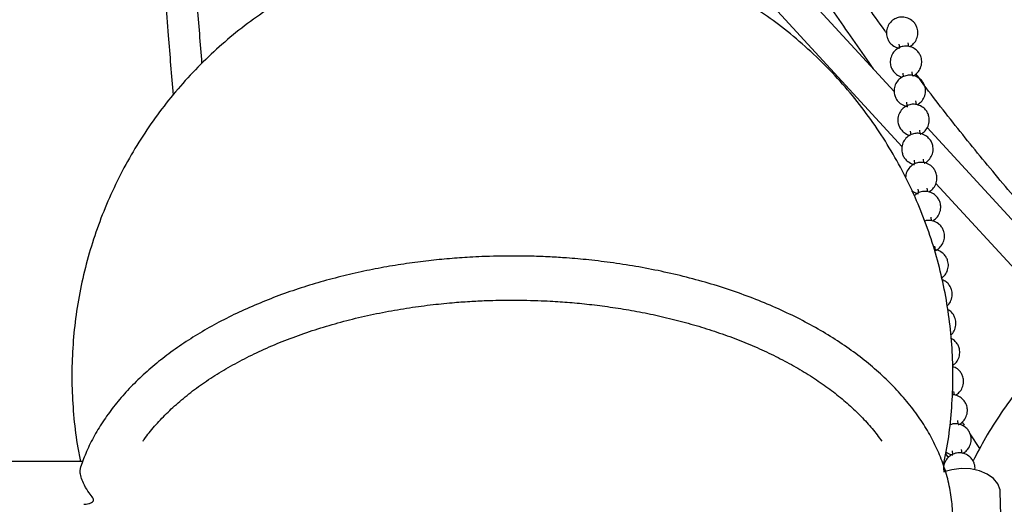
# Model space of a CAD drawing. Header units: millimetres. Extents: x 313 to 1951, y 543 to 2760.
# Tile 50 of 64: x 1589 to 1746, y 2074 to 2151. Entities that reach past the tile are written whole.
import ezdxf

# ---------------------------------------------------------------- set-up
doc = ezdxf.new("R2010")
doc.units = ezdxf.units.MM
doc.header["$LTSCALE"] = 10

msp = doc.modelspace()

# ---------------------------------------------------------------- linework, layer by layer
at = {"color": 7, "linetype": 'Continuous', "lineweight": 25}
for p, q in [((1728.2, 2139.52), (1712.17, 2156.94)), ((1708.49, 2153.56), (1729.44, 2130.78)), ((1728.94, 2147.07), (1729.01, 2146.5)), ((1730.5, 2146.7), (1730.42, 2147.27)), ((1728.76, 2146.35), (1728.63, 2146.52)), ((1729.54, 2142.46), (1729.62, 2141.89)), ((1731.1, 2142.09), (1731.03, 2142.65)), ((1730.15, 2137.84), (1730.22, 2137.27)), ((1731.71, 2137.48), (1731.63, 2138.04)), ((1730.75, 2133.23), (1730.83, 2132.66)), ((1732.31, 2132.86), (1732.24, 2133.43)), ((1759.97, 2104.98), (1733.43, 2133.83)), ((1731.36, 2128.62), (1731.43, 2128.05)), ((1732.92, 2128.25), (1732.84, 2128.81)), ((1734.81, 2124.94), (1756.12, 2101.77)), ((1731.96, 2124.01), (1732.04, 2123.44)), ((1733.52, 2123.64), (1733.45, 2124.2)), ((1734.13, 2119.02), (1734.05, 2119.59)), ((1734.73, 2114.41), (1734.66, 2114.98)), ((1737.76, 2091.35), (1737.68, 2091.91)), ((1738.36, 2086.74), (1738.29, 2087.3)), ((1739.35, 2086.55), (1739.01, 2087.08)), ((1741.78, 2082.84), (1740.24, 2085.2)), ((1738.97, 2082.12), (1738.89, 2082.69)), ((1736.35, 2082.02), (1736.75, 2081.41)), ((1737.41, 2082.49), (1737.48, 2081.92)), ((1599.24, 2080.77), (1579.22, 2080.77)), ((1598.83, 2079.33), (1598.94, 2080)), ((1745.2, 2070.41), (1745.05, 2075.99))]:
    msp.add_line(p, q, dxfattribs=at)
at = {"color": 7, "linetype": 'Continuous', "lineweight": 25, "flags": 128}
msp.add_lwpolyline([(1745.05, 2075.99), (1745.02, 2076.31), (1744.68, 2077.24), (1743.99, 2078.08), (1742.98, 2078.79), (1741.73, 2079.3), (1740.31, 2079.6), (1738.82, 2079.66), (1737.33, 2079.47), (1736.3, 2079.19)], dxfattribs=at)
at = {"color": 7, "linetype": 'Continuous', "lineweight": 25}
for points, knots in [([(1664.01, 2313.25), (1664.02, 2313.03), (1664.22, 2309.41), (1664.89, 2302.43), (1666.03, 2292.32), (1667.5, 2282.28), (1669.25, 2272.31), (1671.31, 2262.41), (1673.67, 2252.59), (1676.32, 2242.86), (1679.27, 2233.21), (1682.51, 2223.67), (1686.05, 2214.22), (1689.88, 2204.89), (1694.01, 2195.67), (1698.43, 2186.57), (1703.14, 2177.59), (1708.13, 2168.75), (1713.42, 2160.06), (1718.97, 2151.49), (1722.91, 2145.92), (1724.87, 2143.13)], [0, 0, 0, 0, 0.0035532, 0.0583465, 0.1131992, 0.1681129, 0.223089, 0.278129, 0.3332344, 0.3884067, 0.4436473, 0.4989575, 0.5543386, 0.6097917, 0.6653179, 0.720918, 0.776593, 0.8323432, 0.8881693, 0.9440716, 1, 1, 1, 1]), ([(1726.98, 2148.81), (1726.88, 2148.95), (1724.81, 2151.8), (1721.03, 2157.5), (1715.65, 2165.94), (1710.56, 2174.55), (1705.74, 2183.32), (1701.19, 2192.24), (1696.92, 2201.32), (1692.93, 2210.53), (1689.23, 2219.88), (1685.81, 2229.37), (1682.69, 2238.99), (1679.86, 2248.72), (1677.33, 2258.58), (1675.1, 2268.54), (1673.18, 2278.61), (1671.56, 2288.78), (1670.26, 2299.04), (1669.42, 2307.3), (1669.11, 2312.16), (1669.03, 2313.55)], [0, 0, 0, 0, 0.0029118, 0.0595891, 0.1163425, 0.1731729, 0.2300807, 0.2870665, 0.3441304, 0.4012725, 0.4584927, 0.5157907, 0.5731661, 0.6306185, 0.688147, 0.745751, 0.8034296, 0.8611817, 0.9190063, 0.9769022, 1, 1, 1, 1]), ([(1607.43, 2256.82), (1607.49, 2253.4), (1607.63, 2246.56), (1607.92, 2236.11), (1608.28, 2225.55), (1608.71, 2214.86), (1609.22, 2204.05), (1609.8, 2193.13), (1610.44, 2182.1), (1611.16, 2170.98), (1611.95, 2159.76), (1612.76, 2149.1), (1613.33, 2142.14), (1613.59, 2138.98)], [0, 0, 0, 0, 0.092353, 0.184768, 0.277169, 0.369556, 0.461925, 0.554274, 0.646599, 0.738897, 0.831162, 0.923387, 1, 1, 1, 1]), ([(1618.19, 2144.03), (1617.95, 2147.14), (1617.4, 2153.95), (1616.63, 2164.39), (1615.88, 2175.37), (1615.2, 2186.27), (1614.59, 2197.1), (1614.04, 2207.84), (1613.56, 2218.48), (1613.16, 2229.01), (1612.82, 2239.42), (1612.58, 2248.72), (1612.48, 2254.48), (1612.43, 2256.88)], [0, 0, 0, 0, 0.078686, 0.172798, 0.267173, 0.361773, 0.456562, 0.551512, 0.646595, 0.741788, 0.83707, 0.932423, 1, 1, 1, 1]), ([(1736.02, 2080.22), (1736.18, 2080.94), (1736.67, 2083.19), (1737.17, 2087.04), (1737.52, 2091.73), (1737.54, 2096.45), (1737.24, 2101.15), (1736.63, 2105.83), (1735.7, 2110.46), (1734.46, 2115.02), (1732.92, 2119.49), (1731.07, 2123.85), (1728.93, 2128.08), (1726.51, 2132.17), (1723.8, 2136.1), (1720.82, 2139.85), (1717.58, 2143.4), (1714.06, 2146.75), (1710.42, 2149.77), (1706.7, 2152.45), (1702.96, 2154.81), (1699.13, 2156.9), (1695.32, 2158.68), (1691.95, 2160.02), (1688.95, 2161.05), (1686.14, 2161.89), (1682.66, 2162.77), (1679.44, 2163.4), (1676.14, 2163.88), (1673.22, 2164.19), (1669.66, 2164.39), (1665.85, 2164.41), (1661.8, 2164.2), (1657.6, 2163.73), (1653.31, 2162.98), (1648.98, 2161.95), (1644.67, 2160.61), (1640.4, 2158.98), (1636.22, 2157.07), (1632.16, 2154.87), (1628.23, 2152.39), (1624.47, 2149.66), (1620.88, 2146.67), (1617.5, 2143.44), (1614.34, 2139.99), (1611.41, 2136.34), (1608.73, 2132.49), (1606.31, 2128.47), (1604.16, 2124.29), (1602.3, 2119.98), (1600.73, 2115.55), (1599.46, 2111.02), (1598.5, 2106.41), (1597.85, 2101.75), (1597.51, 2097.05), (1597.49, 2092.34), (1597.8, 2087.64), (1598.26, 2083.77), (1598.74, 2081.5), (1598.89, 2080.77)], [0, 0, 0, 0, 0.008922, 0.027899, 0.046885, 0.065881, 0.084887, 0.103904, 0.122935, 0.141982, 0.161048, 0.180138, 0.199259, 0.21842, 0.237635, 0.256923, 0.276314, 0.295856, 0.315629, 0.333526, 0.351363, 0.369056, 0.386348, 0.402138, 0.412927, 0.424844, 0.437523, 0.456463, 0.464459, 0.477843, 0.492054, 0.507556, 0.523967, 0.541071, 0.558681, 0.576655, 0.594887, 0.613304, 0.631853, 0.650499, 0.669216, 0.687986, 0.706798, 0.725641, 0.744509, 0.763397, 0.782303, 0.801222, 0.820153, 0.839095, 0.858046, 0.877007, 0.895975, 0.914953, 0.933939, 0.952935, 0.97194, 0.990958, 1, 1, 1, 1]), ([(1730.98, 2150.84), (1730.71, 2151.01), (1730.32, 2151.25), (1729.64, 2151.37), (1729.01, 2151.36), (1728.26, 2151.11), (1727.59, 2150.6), (1727.1, 2149.84), (1726.91, 2148.97), (1727.01, 2148.2), (1727.28, 2147.58), (1727.59, 2147.16), (1727.85, 2146.95), (1727.94, 2146.88)], [0, 0, 0, 0, 0.119423, 0.172466, 0.26263, 0.361362, 0.468243, 0.580455, 0.69827, 0.803283, 0.874468, 0.954709, 1, 1, 1, 1]), ([(1730.65, 2146.67), (1730.87, 2146.82), (1731.34, 2147.12), (1731.81, 2147.88), (1732.01, 2148.75), (1731.9, 2149.52), (1731.63, 2150.14), (1731.32, 2150.56), (1731.07, 2150.77), (1730.98, 2150.84)], [0, 0, 0, 0, 0.15977, 0.337077, 0.523236, 0.689167, 0.801647, 0.928436, 1, 1, 1, 1]), ([(1727.94, 2146.88), (1728.2, 2146.71), (1728.55, 2146.49), (1728.94, 2146.42), (1729.02, 2146.41)], [0, 0, 0, 0, 0.783828, 1, 1, 1, 1]), ([(1731.59, 2146.23), (1731.32, 2146.4), (1730.93, 2146.63), (1730.25, 2146.76), (1729.61, 2146.74), (1728.87, 2146.49), (1728.2, 2145.98), (1727.71, 2145.23), (1727.51, 2144.36), (1727.62, 2143.58), (1727.89, 2142.97), (1728.2, 2142.55), (1728.45, 2142.34), (1728.54, 2142.26)], [0, 0, 0, 0, 0.119423, 0.172466, 0.26263, 0.361362, 0.468243, 0.580455, 0.69827, 0.803283, 0.874468, 0.954709, 1, 1, 1, 1]), ([(1731.12, 2142), (1731.15, 2142.01), (1731.45, 2142.1), (1731.93, 2142.53), (1732.42, 2143.26), (1732.61, 2144.14), (1732.51, 2144.91), (1732.24, 2145.53), (1731.93, 2145.94), (1731.68, 2146.15), (1731.59, 2146.23)], [0, 0, 0, 0, 0.021607, 0.185349, 0.357258, 0.53775, 0.69863, 0.807685, 0.930615, 1, 1, 1, 1]), ([(1732.19, 2141.62), (1731.92, 2141.78), (1731.53, 2142.02), (1730.85, 2142.15), (1730.22, 2142.13), (1729.47, 2141.88), (1728.8, 2141.37), (1728.31, 2140.62), (1728.12, 2139.75), (1728.22, 2138.97), (1728.49, 2138.35), (1728.8, 2137.94), (1729.06, 2137.73), (1729.15, 2137.65)], [0, 0, 0, 0, 0.119423, 0.172466, 0.26263, 0.361362, 0.468243, 0.580455, 0.69827, 0.803283, 0.874468, 0.954709, 1, 1, 1, 1]), ([(1728.54, 2142.26), (1728.81, 2142.09), (1729.1, 2141.89), (1729.44, 2141.83), (1729.48, 2141.82)], [0, 0, 0, 0, 0.901532, 1, 1, 1, 1]), ([(1756.5, 2112.66), (1754.88, 2114.39), (1750.96, 2118.57), (1745.01, 2125.41), (1738.65, 2133.17), (1734.2, 2138.83), (1731.95, 2141.95), (1731.65, 2142.36)], [0, 0, 0, 0, 0.182092, 0.441165, 0.700569, 0.960308, 1, 1, 1, 1]), ([(1731.86, 2137.45), (1732.08, 2137.59), (1732.55, 2137.9), (1733.02, 2138.65), (1733.22, 2139.52), (1733.11, 2140.3), (1732.84, 2140.91), (1732.53, 2141.33), (1732.28, 2141.54), (1732.19, 2141.62)], [0, 0, 0, 0, 0.15977, 0.337077, 0.523236, 0.689167, 0.801647, 0.928436, 1, 1, 1, 1]), ([(1732.8, 2137.01), (1732.53, 2137.17), (1732.14, 2137.41), (1731.46, 2137.53), (1730.82, 2137.52), (1730.08, 2137.27), (1729.41, 2136.76), (1728.92, 2136.01), (1728.72, 2135.13), (1728.83, 2134.36), (1729.1, 2133.74), (1729.41, 2133.32), (1729.66, 2133.11), (1729.75, 2133.04)], [0, 0, 0, 0, 0.119423, 0.172466, 0.26263, 0.361362, 0.468243, 0.580455, 0.69827, 0.803283, 0.874468, 0.954709, 1, 1, 1, 1]), ([(1729.15, 2137.65), (1729.42, 2137.48), (1729.8, 2137.24), (1730.24, 2137.17), (1730.37, 2137.15)], [0, 0, 0, 0, 0.700071, 1, 1, 1, 1]), ([(1732.33, 2132.77), (1732.36, 2132.78), (1732.66, 2132.88), (1733.14, 2133.3), (1733.63, 2134.03), (1733.82, 2134.91), (1733.72, 2135.68), (1733.45, 2136.3), (1733.14, 2136.72), (1732.89, 2136.93), (1732.8, 2137.01)], [0, 0, 0, 0, 0.021607, 0.185349, 0.357258, 0.53775, 0.69863, 0.807685, 0.930615, 1, 1, 1, 1]), ([(1733.4, 2132.39), (1733.13, 2132.56), (1732.74, 2132.8), (1732.06, 2132.92), (1731.43, 2132.91), (1730.68, 2132.65), (1730.01, 2132.14), (1729.52, 2131.39), (1729.33, 2130.52), (1729.43, 2129.75), (1729.7, 2129.13), (1730.01, 2128.71), (1730.27, 2128.5), (1730.36, 2128.43)], [0, 0, 0, 0, 0.119423, 0.172466, 0.26263, 0.361362, 0.468243, 0.580455, 0.69827, 0.803283, 0.874468, 0.954709, 1, 1, 1, 1]), ([(1729.75, 2133.04), (1730.02, 2132.86), (1730.31, 2132.67), (1730.65, 2132.6), (1730.69, 2132.6)], [0, 0, 0, 0, 0.901532, 1, 1, 1, 1]), ([(1732.93, 2128.16), (1732.97, 2128.17), (1733.27, 2128.26), (1733.74, 2128.69), (1734.24, 2129.42), (1734.43, 2130.3), (1734.32, 2131.07), (1734.05, 2131.69), (1733.74, 2132.11), (1733.49, 2132.32), (1733.4, 2132.39)], [0, 0, 0, 0, 0.021607, 0.185349, 0.357258, 0.53775, 0.69863, 0.807685, 0.930615, 1, 1, 1, 1]), ([(1733.68, 2123.61), (1733.9, 2123.75), (1734.37, 2124.06), (1734.84, 2124.82), (1735.03, 2125.68), (1734.93, 2126.46), (1734.66, 2127.08), (1734.34, 2127.49), (1733.87, 2127.91), (1733.34, 2128.18), (1732.67, 2128.31), (1732.03, 2128.29), (1731.29, 2128.04), (1730.62, 2127.53), (1730.11, 2126.78), (1730.03, 2126.19), (1729.99, 2125.88)], [0, 0, 0, 0, 0.076043, 0.160433, 0.249037, 0.328012, 0.381547, 0.441893, 0.475955, 0.565767, 0.605659, 0.673468, 0.74772, 0.8281, 0.91249, 1, 1, 1, 1]), ([(1730.36, 2128.43), (1730.62, 2128.25), (1730.97, 2128.04), (1731.36, 2127.97), (1731.44, 2127.96)], [0, 0, 0, 0, 0.783828, 1, 1, 1, 1]), ([(1730.96, 2123.81), (1731.23, 2123.64), (1731.57, 2123.42), (1731.96, 2123.36), (1732.05, 2123.34)], [0, 0, 0, 0, 0.783828, 1, 1, 1, 1]), ([(1734.28, 2118.99), (1734.5, 2119.14), (1734.97, 2119.45), (1735.44, 2120.2), (1735.64, 2121.07), (1735.53, 2121.85), (1735.26, 2122.46), (1734.95, 2122.88), (1734.47, 2123.3), (1733.95, 2123.56), (1733.27, 2123.7), (1732.64, 2123.68), (1731.93, 2123.46), (1731.56, 2123.14), (1731.38, 2122.98)], [0, 0, 0, 0, 0.093418, 0.19709, 0.305938, 0.402959, 0.468726, 0.542861, 0.584704, 0.695038, 0.744045, 0.827347, 0.918565, 1, 1, 1, 1]), ([(1734.61, 2114.27), (1734.69, 2114.3), (1735.04, 2114.4), (1735.56, 2114.85), (1736.05, 2115.58), (1736.24, 2116.46), (1736.14, 2117.23), (1735.87, 2117.85), (1735.55, 2118.26), (1735.08, 2118.69), (1734.55, 2118.95), (1733.88, 2119.08), (1733.41, 2119.1), (1733.12, 2118.99), (1733.05, 2118.96)], [0, 0, 0, 0, 0.033517, 0.144425, 0.260866, 0.38312, 0.49209, 0.565957, 0.649222, 0.696219, 0.820142, 0.875184, 0.968746, 1, 1, 1, 1]), ([(1871.64, 2034.99), (1871.7, 2035.25), (1872.12, 2037.04), (1872.6, 2040.42), (1873.06, 2045.1), (1873.17, 2049.81), (1872.97, 2054.52), (1872.46, 2059.21), (1871.62, 2063.85), (1870.48, 2068.44), (1869.03, 2072.93), (1867.28, 2077.33), (1865.22, 2081.62), (1862.87, 2085.77), (1860.22, 2089.79), (1857.37, 2093.52), (1854.37, 2096.95), (1851.6, 2099.73), (1849.05, 2102.05), (1846.67, 2104.03), (1843.74, 2106.26), (1840.93, 2108.14), (1837.96, 2109.93), (1835.14, 2111.48), (1831.59, 2113.19), (1827.68, 2114.79), (1823.49, 2116.22), (1819.1, 2117.4), (1814.58, 2118.3), (1809.98, 2118.91), (1805.33, 2119.21), (1800.65, 2119.2), (1795.98, 2118.88), (1791.33, 2118.25), (1786.73, 2117.3), (1782.21, 2116.05), (1777.77, 2114.5), (1773.45, 2112.65), (1769.26, 2110.52), (1765.22, 2108.11), (1761.36, 2105.44), (1757.68, 2102.51), (1754.2, 2099.34), (1750.95, 2095.94), (1747.92, 2092.33), (1745.16, 2088.53), (1742.73, 2084.71), (1741.36, 2082.1), (1740.72, 2080.87)], [0, 0, 0, 0, 0.003988, 0.027365, 0.050746, 0.074134, 0.097528, 0.120933, 0.14435, 0.167786, 0.191248, 0.214749, 0.23831, 0.26197, 0.285807, 0.309991, 0.331984, 0.353584, 0.368437, 0.383288, 0.399874, 0.423194, 0.433682, 0.451572, 0.471119, 0.492343, 0.514476, 0.537108, 0.560015, 0.583078, 0.606234, 0.62945, 0.652704, 0.675985, 0.699284, 0.722597, 0.745919, 0.769249, 0.792585, 0.815926, 0.839271, 0.862619, 0.88597, 0.909323, 0.932679, 0.956037, 0.979397, 1, 1, 1, 1]), ([(1735.75, 2109.96), (1735.88, 2110.05), (1736.25, 2110.31), (1736.65, 2110.98), (1736.85, 2111.85), (1736.74, 2112.62), (1736.47, 2113.24), (1736.16, 2113.65), (1735.68, 2114.08), (1735.16, 2114.32), (1734.71, 2114.45), (1734.57, 2114.44), (1734.56, 2114.44)], [0, 0, 0, 0, 0.078429, 0.224898, 0.37868, 0.515752, 0.608669, 0.713407, 0.772524, 0.928405, 0.997642, 1, 1, 1, 1]), ([(1667.51, 2113.42), (1665.9, 2113.4), (1663.64, 2113.38), (1660.31, 2113.21), (1657.48, 2113.01), (1654.14, 2112.68), (1650.66, 2112.22), (1647.06, 2111.64), (1643.42, 2110.92), (1639.77, 2110.06), (1636.14, 2109.06), (1632.57, 2107.93), (1629.09, 2106.66), (1625.7, 2105.26), (1622.44, 2103.73), (1619.32, 2102.07), (1616.36, 2100.3), (1613.56, 2098.41), (1610.95, 2096.41), (1608.54, 2094.3), (1606.33, 2092.09), (1604.34, 2089.79), (1602.58, 2087.4), (1601.07, 2084.92), (1599.83, 2082.46), (1599.23, 2080.8), (1598.95, 2080.01)], [0, 0, 0, 0, 0.050856, 0.071371, 0.105402, 0.140663, 0.178415, 0.217729, 0.258233, 0.299629, 0.341709, 0.384321, 0.427353, 0.470722, 0.514365, 0.558234, 0.602296, 0.646523, 0.690894, 0.735388, 0.779994, 0.824703, 0.869514, 0.914436, 0.959497, 1, 1, 1, 1]), ([(1733.1, 2056.82), (1733.38, 2057.26), (1734.18, 2058.52), (1735.22, 2060.69), (1736.24, 2063.32), (1736.97, 2066.01), (1737.42, 2068.76), (1737.57, 2071.57), (1737.41, 2074.42), (1736.92, 2077.31), (1736.11, 2080.12), (1735.02, 2082.83), (1733.69, 2085.4), (1732.09, 2087.92), (1730.23, 2090.36), (1728.11, 2092.72), (1725.74, 2094.99), (1723.14, 2097.16), (1720.33, 2099.21), (1717.3, 2101.15), (1714.09, 2102.96), (1710.7, 2104.64), (1707.15, 2106.18), (1703.45, 2107.59), (1699.63, 2108.84), (1695.7, 2109.95), (1691.69, 2110.9), (1687.65, 2111.7), (1683.64, 2112.33), (1679.8, 2112.8), (1676.45, 2113.1), (1673.42, 2113.28), (1670.55, 2113.4), (1668.54, 2113.41), (1667.51, 2113.42)], [0, 0, 0, 0, 0.017312, 0.049629, 0.082084, 0.114739, 0.147689, 0.181051, 0.214969, 0.249573, 0.284984, 0.31751, 0.350244, 0.383174, 0.416271, 0.449493, 0.482797, 0.516144, 0.549503, 0.582846, 0.616147, 0.649393, 0.682568, 0.715655, 0.748629, 0.781451, 0.81405, 0.846292, 0.877875, 0.907992, 0.934815, 0.954575, 0.976789, 1, 1, 1, 1]), ([(1736.61, 2105.55), (1736.65, 2105.58), (1736.93, 2105.78), (1737.25, 2106.37), (1737.46, 2107.23), (1737.35, 2108.01), (1737.08, 2108.63), (1736.76, 2109.04), (1736.35, 2109.42), (1736.03, 2109.55), (1735.81, 2109.64)], [0, 0, 0, 0, 0.028674, 0.204588, 0.389284, 0.553912, 0.665507, 0.791301, 0.862302, 1, 1, 1, 1]), ([(1608.82, 2084.01), (1608.95, 2084.2), (1609.54, 2085.09), (1610.86, 2086.65), (1612.75, 2088.65), (1614.91, 2090.59), (1617.28, 2092.46), (1619.88, 2094.24), (1622.68, 2095.93), (1625.67, 2097.52), (1628.85, 2099), (1632.2, 2100.36), (1635.69, 2101.59), (1639.31, 2102.69), (1643.03, 2103.66), (1646.83, 2104.48), (1650.64, 2105.15), (1654.35, 2105.66), (1657.71, 2106), (1660.67, 2106.22), (1663.86, 2106.38), (1666.12, 2106.41), (1667.51, 2106.42)], [0, 0, 0, 0, 0.015208, 0.070309, 0.125132, 0.179784, 0.234339, 0.288847, 0.343324, 0.397787, 0.452237, 0.506656, 0.561011, 0.615245, 0.669257, 0.722868, 0.775716, 0.826928, 0.873676, 0.91055, 0.945051, 1, 1, 1, 1]), ([(1667.51, 2106.42), (1669.05, 2106.4), (1671.2, 2106.38), (1674.36, 2106.22), (1677.04, 2106.03), (1680.22, 2105.71), (1683.51, 2105.27), (1686.91, 2104.72), (1690.34, 2104.03), (1693.77, 2103.21), (1697.15, 2102.27), (1700.47, 2101.21), (1703.69, 2100.02), (1706.8, 2098.72), (1709.76, 2097.31), (1712.57, 2095.8), (1715.22, 2094.19), (1717.68, 2092.5), (1719.95, 2090.73), (1722.02, 2088.89), (1723.87, 2086.99), (1725.27, 2085.35), (1725.97, 2084.35), (1726.2, 2084.01)], [0, 0, 0, 0, 0.060538, 0.084961, 0.125464, 0.167414, 0.212302, 0.25901, 0.307084, 0.356158, 0.405972, 0.456336, 0.507106, 0.558176, 0.609469, 0.660933, 0.712536, 0.76427, 0.816151, 0.86821, 0.920518, 0.973187, 1, 1, 1, 1]), ([(1737.2, 2100.92), (1737.25, 2100.96), (1737.53, 2101.16), (1737.86, 2101.76), (1738.06, 2102.62), (1737.95, 2103.4), (1737.68, 2104.01), (1737.37, 2104.42), (1737.04, 2104.74), (1736.81, 2104.83), (1736.7, 2104.88)], [0, 0, 0, 0, 0.034299, 0.221406, 0.417854, 0.592957, 0.711653, 0.845451, 0.92097, 1, 1, 1, 1]), ([(1737.48, 2096.07), (1737.64, 2096.17), (1738.04, 2096.44), (1738.47, 2097.14), (1738.66, 2098.01), (1738.56, 2098.78), (1738.29, 2099.4), (1737.97, 2099.81), (1737.62, 2100.14), (1737.38, 2100.24), (1737.24, 2100.3)], [0, 0, 0, 0, 0.109875, 0.279734, 0.458074, 0.617036, 0.72479, 0.846254, 0.914812, 1, 1, 1, 1]), ([(1737.91, 2091.32), (1738.13, 2091.46), (1738.6, 2091.77), (1739.07, 2092.53), (1739.27, 2093.4), (1739.16, 2094.17), (1738.89, 2094.79), (1738.58, 2095.2), (1738.12, 2095.61), (1737.75, 2095.76), (1737.48, 2095.87)], [0, 0, 0, 0, 0.136403, 0.287777, 0.446709, 0.588372, 0.6844, 0.792646, 0.853743, 1, 1, 1, 1]), ([(1738.37, 2086.64), (1738.41, 2086.65), (1738.71, 2086.75), (1739.19, 2087.17), (1739.68, 2087.91), (1739.87, 2088.78), (1739.77, 2089.56), (1739.5, 2090.17), (1739.18, 2090.59), (1738.71, 2091.01), (1738.18, 2091.26), (1737.69, 2091.39), (1737.49, 2091.38), (1737.44, 2091.37)], [0, 0, 0, 0, 0.016665, 0.142956, 0.275546, 0.414756, 0.53884, 0.622952, 0.717765, 0.77128, 0.912391, 0.975066, 1, 1, 1, 1]), ([(1739.12, 2082.09), (1739.34, 2082.24), (1739.81, 2082.55), (1740.28, 2083.3), (1740.48, 2084.17), (1740.37, 2084.94), (1740.1, 2085.56), (1739.79, 2085.98), (1739.31, 2086.4), (1738.79, 2086.66), (1738.12, 2086.79), (1737.57, 2086.8), (1737.21, 2086.65), (1737.07, 2086.6)], [0, 0, 0, 0, 0.1059256, 0.2234778, 0.3468992, 0.4569097, 0.531482, 0.6155421, 0.662988, 0.788094, 0.8436614, 0.9381166, 1, 1, 1, 1]), ([(1741, 2079.46), (1741.01, 2079.5), (1741.09, 2079.81), (1740.97, 2080.33), (1740.71, 2080.95), (1740.39, 2081.36), (1739.92, 2081.79), (1739.39, 2082.05), (1738.72, 2082.18), (1738.08, 2082.16), (1737.34, 2081.91), (1736.66, 2081.4), (1736.18, 2080.65), (1735.98, 2079.82), (1736.08, 2079.29), (1736.13, 2079.07)], [0, 0, 0, 0, 0.015933, 0.110988, 0.175423, 0.248056, 0.289052, 0.39715, 0.445164, 0.526778, 0.616148, 0.712894, 0.814466, 0.921109, 1, 1, 1, 1]), ([(1736.41, 2082.3), (1736.67, 2082.13), (1737.01, 2081.91), (1737.41, 2081.84), (1737.49, 2081.83)], [0, 0, 0, 0, 0.783828, 1, 1, 1, 1]), ([(1599.39, 2074.03), (1599.66, 2074.03), (1600.08, 2074.02), (1600.61, 2074.24), (1600.88, 2074.43), (1600.98, 2074.63), (1600.93, 2074.87), (1600.62, 2075.32), (1600.01, 2076.1), (1599.36, 2077.2), (1598.96, 2078.29), (1598.84, 2078.96), (1598.83, 2079.28), (1598.83, 2079.33)], [0, 0, 0, 0, 0.146862, 0.225207, 0.283701, 0.319392, 0.355179, 0.417035, 0.564515, 0.741701, 0.866089, 0.975639, 1, 1, 1, 1])]:
    msp.add_open_spline(points, degree=3, knots=knots, dxfattribs=at)

doc.saveas('drawing.dxf')
